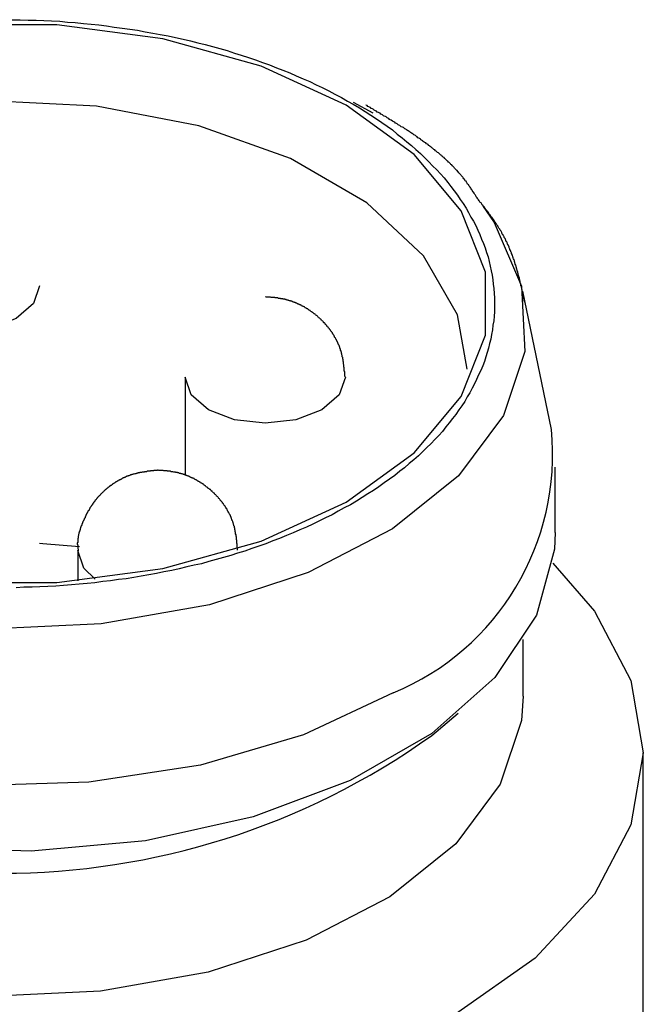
# Model space of a CAD drawing. Extents: x 7.6 to 27.1, y 2.7 to 20.5.
# Tile 135 of 136: x 24.692 to 24.845, y 20.234 to 20.476. Entities that reach past the tile are written whole.
import ezdxf

# ---------------------------------------------------------------- set-up
doc = ezdxf.new("R2010")
doc.units = 0
doc.layers.get('0').update_dxf_attribs({"linetype": 'CONTINUOUS'})

msp = doc.modelspace()

# ---------------------------------------------------------------- linework, layer by layer
at = {"color": 7, "linetype": 'CONTINUOUS'}
for p, q in [((24.7739688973, 20.4559491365), (24.7788350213, 20.4532812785)), ((24.8226586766, 20.3755089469), (24.8156398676, 20.4095065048)), ((24.7326884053, 20.388379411), (24.73268296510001, 20.3641511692)), ((24.8236101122, 20.3501425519), (24.82361372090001, 20.3662141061)), ((24.7063162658, 20.3457842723), (24.70631458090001, 20.33828046)), ((24.8157270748, 20.3099654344), (24.8157301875, 20.3238280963)), ((24.7932734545, 20.300308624), (24.799767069, 20.3057703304)), ((24.8451903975, 20.0238851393), (24.8452515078, 20.29604043))]:
    msp.add_line(p, q, dxfattribs=at)
at = {"color": 7, "linetype": 'CONTINUOUS', "flags": 128}
for points in [[(24.6744219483, 20.337884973), (24.7011699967, 20.3378809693), (24.7272474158, 20.3413139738), (24.7513465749, 20.3480118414), (24.7722590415, 20.3576387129), (24.7889361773, 20.3697118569), (24.8005417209, 20.3836258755), (24.8064937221, 20.3986830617), (24.8064937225, 20.4141283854), (24.8005417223, 20.4291873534), (24.7889361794, 20.4431048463), (24.7722590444, 20.4551829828), (24.7513465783, 20.4648161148), (24.7272474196, 20.4715211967), (24.70117000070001, 20.4749620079), (24.6744219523, 20.4749660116)], [(24.8058900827, 20.4303210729), (24.8086474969, 20.4263444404), (24.8153665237, 20.4107423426), (24.8161204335, 20.3946718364), (24.8108739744, 20.3788843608), (24.799872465, 20.3641181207), (24.7836303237, 20.351063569), (24.7629070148, 20.340331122), (24.7386715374, 20.3324226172), (24.71205711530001, 20.3277078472), (24.6843082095, 20.3264072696), (24.6567223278, 20.3285816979), (24.6305893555, 20.3341294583), (24.6071312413, 20.3427911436), (24.5874448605, 20.3541617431), (24.5724507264, 20.3677095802), (24.5628499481, 20.382801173), (24.5590914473, 20.3987308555), (24.5613509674, 20.4147537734), (24.5695228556, 20.4301207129), (24.5832250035, 20.444113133), (24.601816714, 20.4560767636), (24.6025566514, 20.4564570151)], [(24.8019655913, 20.3903262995), (24.7996068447, 20.4036669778), (24.7912684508, 20.4181987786), (24.7773516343, 20.431229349), (24.7586066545, 20.4420562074), (24.736044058, 20.4500956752), (24.71088020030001, 20.4549143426), (24.6844716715, 20.4562524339), (24.6582421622, 20.4540378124), (24.633605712, 20.4483898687), (24.6118904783, 20.4396130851), (24.594267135, 20.4281806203), (24.5816857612, 20.4147088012), (24.5748246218, 20.3999238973), (24.5739147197, 20.3856281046)], [(24.78383098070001, 20.3107708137), (24.7617635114, 20.3004553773), (24.7364629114, 20.2930152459), (24.7090349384, 20.2887755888), (24.6806783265, 20.2879216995), (24.6526323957, 20.290490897), (24.6261228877, 20.296370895), (24.6023083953, 20.3053047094), (24.582229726, 20.3169018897), (24.566764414, 20.3306555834), (24.5565883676, 20.3459646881), (24.552146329, 20.3621601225), (24.5529194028, 20.3755695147)], [(24.8236101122, 20.3501425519), (24.8234239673, 20.3460479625), (24.81898192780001, 20.3298538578), (24.8088058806, 20.3145477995), (24.7933405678, 20.3007987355), (24.7732618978, 20.289207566), (24.7494474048, 20.2802808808), (24.7229378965, 20.2744088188), (24.6948919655, 20.2718480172), (24.6665353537, 20.2727103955), (24.639107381, 20.2769582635), (24.6138067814, 20.284405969), (24.5917393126, 20.2947280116)], [(24.6969356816, 20.3475040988), (24.6977411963, 20.3474611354), (24.7067109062, 20.346734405)], [(24.82299003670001, 20.3426669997), (24.8332640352, 20.3308533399), (24.8422255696, 20.3137932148), (24.8452515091, 20.296052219), (24.8422255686, 20.2783121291), (24.8332640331, 20.2612546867), (24.8187112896, 20.2455353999), (24.7991265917, 20.2317583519)], [(24.8157270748, 20.3099654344), (24.8153049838, 20.3039786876), (24.8100910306, 20.2882890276), (24.799157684, 20.2736142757), (24.7830161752, 20.2606406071), (24.7624212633, 20.2499746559), (24.7383359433, 20.2421151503), (24.7118864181, 20.237429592), (24.6843094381, 20.2361370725), (24.6568944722, 20.2382980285), (24.6309234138, 20.2438114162), (24.60761064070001, 20.2524194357), (24.5880462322, 20.2637195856), (24.5731449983, 20.2771834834), (24.5636037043, 20.2921815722), (24.5598684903, 20.308012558), (24.5598215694, 20.310022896)]]:
    msp.add_lwpolyline(points, dxfattribs=at)
at = {"color": 8, "linetype": 'CONTINUOUS', "flags": 128}
for points in [[(24.69694989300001, 20.4108062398), (24.6969498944, 20.410801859), (24.6954514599, 20.4064521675), (24.6911842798, 20.4027651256), (24.6847979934, 20.4003020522), (24.6772648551, 20.3994379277), (24.6697317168, 20.4003043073), (24.6633454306, 20.4027692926), (24.6590782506, 20.4064576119), (24.6575798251, 20.4107970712)], [(24.7720584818, 20.3883764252), (24.77205848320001, 20.3883720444), (24.7705600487, 20.3840223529), (24.7662928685, 20.380335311), (24.7599065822, 20.3778722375), (24.7523734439, 20.3770081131), (24.7448403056, 20.3778744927), (24.7384540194, 20.380339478), (24.7341868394, 20.3840277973), (24.7326884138, 20.3883672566)], [(24.7105862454, 20.3387129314), (24.7078146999, 20.3414326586), (24.7063162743, 20.3457721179)]]:
    msp.add_lwpolyline(points, dxfattribs=at)
at = {"color": 7}
for points in [[(24.6902, 20.4762, 0), (24.6922, 20.4762, 0), (24.6941, 20.4761, 0), (24.6961, 20.4761, 0), (24.698, 20.476, 0), (24.6999, 20.4759, 0), (24.7019, 20.4758, 0), (24.7038, 20.4756, 0), (24.7057, 20.4755, 0), (24.7077, 20.4753, 0), (24.7096, 20.4751, 0), (24.7115, 20.4749, 0), (24.7134, 20.4747, 0), (24.7153, 20.4744, 0), (24.7172, 20.4741, 0), (24.7191, 20.4739, 0), (24.721, 20.4736, 0), (24.7229, 20.4732, 0), (24.7248, 20.4729, 0), (24.7266, 20.4726, 0), (24.7285, 20.4722, 0), (24.7303, 20.4718, 0), (24.7322, 20.4714, 0), (24.734, 20.471, 0), (24.7358, 20.4705, 0), (24.7376, 20.4701, 0), (24.7394, 20.4696, 0), (24.7412, 20.4691, 0), (24.743, 20.4686, 0), (24.7448, 20.468, 0), (24.7465, 20.4675, 0), (24.7483, 20.4669, 0), (24.75, 20.4663, 0), (24.7517, 20.4657, 0), (24.7534, 20.4651, 0), (24.7551, 20.4644, 0), (24.7567, 20.4638, 0), (24.7584, 20.4631, 0), (24.76, 20.4624, 0), (24.7617, 20.4617, 0), (24.7633, 20.461, 0), (24.7649, 20.4602, 0), (24.7664, 20.4595, 0), (24.768, 20.4587, 0), (24.7695, 20.4579, 0), (24.7711, 20.4571, 0), (24.7726, 20.4562, 0), (24.774, 20.4554, 0), (24.7755, 20.4545, 0), (24.7769, 20.4536, 0), (24.7783, 20.4527, 0), (24.7797, 20.4518, 0), (24.781, 20.4509, 0), (24.7823, 20.45, 0), (24.7836, 20.4491, 0), (24.7848, 20.4481, 0), (24.786, 20.4472, 0), (24.7872, 20.4462, 0), (24.7883, 20.4453, 0), (24.7894, 20.4443, 0), (24.7905, 20.4433, 0), (24.7915, 20.4423, 0), (24.7926, 20.4413, 0), (24.7935, 20.4403, 0), (24.7945, 20.4393, 0), (24.7954, 20.4383, 0), (24.7963, 20.4373, 0), (24.7972, 20.4362, 0), (24.798, 20.4352, 0), (24.7988, 20.4341, 0), (24.7996, 20.4331, 0), (24.8003, 20.432, 0), (24.801, 20.431, 0), (24.8017, 20.4299, 0), (24.8023, 20.4288, 0), (24.8029, 20.4277, 0), (24.8035, 20.4267, 0), (24.8041, 20.4256, 0), (24.8046, 20.4245, 0), (24.8051, 20.4234, 0), (24.8055, 20.4223, 0), (24.806, 20.4212, 0), (24.8064, 20.4201, 0), (24.8067, 20.419, 0), (24.8071, 20.4179, 0), (24.8074, 20.4168, 0), (24.8076, 20.4156, 0), (24.8079, 20.4145, 0), (24.8081, 20.4134, 0), (24.8083, 20.4123, 0), (24.8084, 20.4112, 0), (24.8085, 20.4101, 0), (24.8086, 20.4089, 0), (24.8087, 20.4078, 0), (24.8087, 20.4067, 0), (24.8087, 20.4056, 0), (24.8087, 20.4044, 0), (24.8086, 20.4033, 0), (24.8085, 20.4022, 0), (24.8083, 20.4011, 0), (24.8082, 20.4, 0), (24.808, 20.3988, 0), (24.8078, 20.3977, 0), (24.8075, 20.3966, 0), (24.8072, 20.3955, 0), (24.8069, 20.3944, 0), (24.8066, 20.3933, 0), (24.8062, 20.3922, 0), (24.8058, 20.3911, 0), (24.8053, 20.39, 0), (24.8048, 20.3889, 0), (24.8043, 20.3878, 0), (24.8038, 20.3867, 0), (24.8032, 20.3856, 0), (24.8026, 20.3845, 0), (24.802, 20.3835, 0), (24.8014, 20.3824, 0), (24.8007, 20.3813, 0), (24.7999, 20.3803, 0), (24.7992, 20.3792, 0), (24.7984, 20.3782, 0), (24.7976, 20.3771, 0), (24.7967, 20.3761, 0), (24.7959, 20.375, 0), (24.795, 20.374, 0), (24.794, 20.373, 0), (24.7931, 20.372, 0), (24.792, 20.371, 0), (24.791, 20.37, 0), (24.79, 20.369, 0), (24.7889, 20.368, 0), (24.7877, 20.3671, 0), (24.7866, 20.3661, 0), (24.7854, 20.3652, 0), (24.7842, 20.3642, 0), (24.7829, 20.3633, 0), (24.7816, 20.3624, 0), (24.7803, 20.3614, 0), (24.779, 20.3605, 0), (24.7776, 20.3597, 0), (24.7762, 20.3588, 0), (24.7748, 20.3579, 0), (24.7733, 20.357, 0)], [(24.8047, 20.432, 0), (24.8046, 20.4322, 0), (24.8044, 20.4324, 0), (24.8043, 20.4326, 0), (24.8042, 20.4327, 0), (24.8041, 20.4329, 0), (24.804, 20.4331, 0), (24.8039, 20.4332, 0), (24.8038, 20.4334, 0), (24.8037, 20.4336, 0), (24.8035, 20.4338, 0), (24.8034, 20.4339, 0), (24.8033, 20.4341, 0), (24.8032, 20.4343, 0), (24.8031, 20.4344, 0), (24.803, 20.4346, 0), (24.8029, 20.4348, 0), (24.8027, 20.435, 0), (24.8026, 20.4351, 0), (24.8025, 20.4353, 0), (24.8024, 20.4355, 0), (24.8023, 20.4356, 0), (24.8021, 20.4358, 0), (24.802, 20.436, 0), (24.8019, 20.4361, 0), (24.8018, 20.4363, 0), (24.8017, 20.4365, 0), (24.8015, 20.4366, 0), (24.8014, 20.4368, 0), (24.8013, 20.437, 0), (24.8012, 20.4371, 0), (24.801, 20.4373, 0), (24.8009, 20.4375, 0), (24.8008, 20.4376, 0), (24.8006, 20.4378, 0), (24.8005, 20.4379, 0), (24.8004, 20.4381, 0), (24.8002, 20.4383, 0), (24.8001, 20.4384, 0), (24.7999, 20.4386, 0), (24.7998, 20.4388, 0), (24.7997, 20.4389, 0), (24.7995, 20.4391, 0), (24.7994, 20.4392, 0), (24.7992, 20.4394, 0), (24.7991, 20.4395, 0), (24.7989, 20.4397, 0), (24.7988, 20.4399, 0), (24.7986, 20.44, 0), (24.7985, 20.4402, 0), (24.7983, 20.4403, 0), (24.7982, 20.4405, 0), (24.798, 20.4406, 0), (24.7979, 20.4408, 0), (24.7977, 20.4409, 0), (24.7976, 20.4411, 0), (24.7974, 20.4412, 0), (24.7972, 20.4414, 0), (24.7971, 20.4415, 0), (24.7969, 20.4417, 0), (24.7967, 20.4418, 0), (24.7966, 20.442, 0), (24.7964, 20.4421, 0), (24.7963, 20.4423, 0), (24.7961, 20.4424, 0), (24.7959, 20.4426, 0), (24.7957, 20.4427, 0), (24.7956, 20.4429, 0), (24.7954, 20.443, 0), (24.7952, 20.4432, 0), (24.7951, 20.4433, 0), (24.7949, 20.4435, 0), (24.7947, 20.4436, 0), (24.7945, 20.4437, 0), (24.7944, 20.4439, 0), (24.7942, 20.444, 0), (24.794, 20.4442, 0), (24.7938, 20.4443, 0), (24.7936, 20.4445, 0), (24.7935, 20.4446, 0), (24.7933, 20.4447, 0), (24.7931, 20.4449, 0), (24.7929, 20.445, 0), (24.7927, 20.4452, 0), (24.7925, 20.4453, 0), (24.7924, 20.4455, 0), (24.7922, 20.4456, 0), (24.792, 20.4457, 0), (24.7918, 20.4459, 0), (24.7916, 20.446, 0), (24.7914, 20.4461, 0), (24.7912, 20.4463, 0), (24.791, 20.4464, 0), (24.7908, 20.4466, 0), (24.7906, 20.4467, 0), (24.7905, 20.4468, 0), (24.7903, 20.447, 0), (24.7901, 20.4471, 0), (24.7899, 20.4472, 0), (24.7897, 20.4474, 0), (24.7895, 20.4475, 0), (24.7893, 20.4477, 0), (24.7891, 20.4478, 0), (24.7889, 20.4479, 0), (24.7887, 20.4481, 0), (24.7885, 20.4482, 0), (24.7883, 20.4483, 0), (24.7881, 20.4485, 0), (24.7879, 20.4486, 0), (24.7877, 20.4487, 0), (24.7875, 20.4489, 0), (24.7873, 20.449, 0), (24.7871, 20.4491, 0), (24.7869, 20.4493, 0), (24.7867, 20.4494, 0), (24.7865, 20.4495, 0), (24.7863, 20.4497, 0), (24.7861, 20.4498, 0), (24.7858, 20.4499, 0), (24.7856, 20.45, 0), (24.7854, 20.4502, 0), (24.7852, 20.4503, 0), (24.785, 20.4504, 0), (24.7848, 20.4506, 0), (24.7846, 20.4507, 0), (24.7844, 20.4508, 0), (24.7842, 20.451, 0), (24.784, 20.4511, 0), (24.7838, 20.4512, 0), (24.7836, 20.4513, 0), (24.7833, 20.4515, 0), (24.7831, 20.4516, 0), (24.7829, 20.4517, 0), (24.7827, 20.4519, 0), (24.7825, 20.452, 0), (24.7823, 20.4521, 0), (24.7821, 20.4523, 0), (24.7819, 20.4524, 0), (24.7816, 20.4525, 0), (24.7814, 20.4526, 0), (24.7812, 20.4528, 0), (24.781, 20.4529, 0), (24.7808, 20.453, 0), (24.7806, 20.4532, 0), (24.7804, 20.4533, 0), (24.7802, 20.4534, 0), (24.7799, 20.4535, 0), (24.7797, 20.4537, 0), (24.7795, 20.4538, 0), (24.7793, 20.4539, 0), (24.7791, 20.454, 0), (24.7789, 20.4542, 0), (24.7787, 20.4543, 0), (24.7784, 20.4544, 0), (24.7782, 20.4546, 0), (24.778, 20.4547, 0), (24.7778, 20.4548, 0), (24.7776, 20.4549, 0), (24.7774, 20.4551, 0), (24.7771, 20.4552, 0)], [(24.8161, 20.4068, 0), (24.8161, 20.4069, 0), (24.816, 20.4071, 0), (24.816, 20.4073, 0), (24.816, 20.4074, 0), (24.8159, 20.4076, 0), (24.8159, 20.4078, 0), (24.8159, 20.4079, 0), (24.8158, 20.4081, 0), (24.8158, 20.4083, 0), (24.8158, 20.4084, 0), (24.8157, 20.4086, 0), (24.8157, 20.4088, 0), (24.8156, 20.4089, 0), (24.8156, 20.4091, 0), (24.8156, 20.4093, 0), (24.8155, 20.4094, 0), (24.8155, 20.4096, 0), (24.8155, 20.4098, 0), (24.8154, 20.4099, 0), (24.8154, 20.4101, 0), (24.8154, 20.4103, 0), (24.8153, 20.4104, 0), (24.8153, 20.4106, 0), (24.8152, 20.4108, 0), (24.8152, 20.4109, 0), (24.8152, 20.4111, 0), (24.8151, 20.4113, 0), (24.8151, 20.4114, 0), (24.815, 20.4116, 0), (24.815, 20.4118, 0), (24.815, 20.4119, 0), (24.8149, 20.4121, 0), (24.8149, 20.4123, 0), (24.8148, 20.4124, 0), (24.8148, 20.4126, 0), (24.8148, 20.4128, 0), (24.8147, 20.4129, 0), (24.8147, 20.4131, 0), (24.8146, 20.4133, 0), (24.8146, 20.4134, 0), (24.8145, 20.4136, 0), (24.8145, 20.4138, 0), (24.8144, 20.4139, 0), (24.8144, 20.4141, 0), (24.8144, 20.4143, 0), (24.8143, 20.4144, 0), (24.8143, 20.4146, 0), (24.8142, 20.4148, 0), (24.8142, 20.4149, 0), (24.8141, 20.4151, 0), (24.8141, 20.4153, 0), (24.814, 20.4154, 0), (24.814, 20.4156, 0), (24.8139, 20.4158, 0), (24.8139, 20.4159, 0), (24.8138, 20.4161, 0), (24.8138, 20.4162, 0), (24.8137, 20.4164, 0), (24.8137, 20.4166, 0), (24.8136, 20.4167, 0), (24.8136, 20.4169, 0), (24.8135, 20.4171, 0), (24.8135, 20.4172, 0), (24.8134, 20.4174, 0), (24.8133, 20.4176, 0), (24.8133, 20.4177, 0), (24.8132, 20.4179, 0), (24.8132, 20.418, 0), (24.8131, 20.4182, 0), (24.813, 20.4184, 0), (24.813, 20.4185, 0), (24.8129, 20.4187, 0), (24.8129, 20.4189, 0), (24.8128, 20.419, 0), (24.8127, 20.4192, 0), (24.8127, 20.4193, 0), (24.8126, 20.4195, 0), (24.8125, 20.4197, 0), (24.8125, 20.4198, 0), (24.8124, 20.42, 0), (24.8123, 20.4201, 0), (24.8123, 20.4203, 0), (24.8122, 20.4205, 0), (24.8121, 20.4206, 0), (24.8121, 20.4208, 0), (24.812, 20.4209, 0), (24.8119, 20.4211, 0), (24.8118, 20.4213, 0), (24.8118, 20.4214, 0), (24.8117, 20.4216, 0), (24.8116, 20.4217, 0), (24.8115, 20.4219, 0), (24.8115, 20.422, 0), (24.8114, 20.4222, 0), (24.8113, 20.4224, 0), (24.8112, 20.4225, 0), (24.8111, 20.4227, 0), (24.8111, 20.4228, 0), (24.811, 20.423, 0), (24.8109, 20.4231, 0), (24.8108, 20.4233, 0), (24.8107, 20.4234, 0), (24.8106, 20.4236, 0), (24.8105, 20.4238, 0), (24.8105, 20.4239, 0), (24.8104, 20.4241, 0), (24.8103, 20.4242, 0), (24.8102, 20.4244, 0), (24.8101, 20.4245, 0), (24.81, 20.4247, 0), (24.8099, 20.4248, 0), (24.8098, 20.425, 0), (24.8097, 20.4251, 0), (24.8096, 20.4253, 0), (24.8095, 20.4255, 0), (24.8094, 20.4256, 0), (24.8093, 20.4258, 0), (24.8092, 20.4259, 0), (24.8091, 20.4261, 0), (24.809, 20.4262, 0), (24.8089, 20.4264, 0), (24.8088, 20.4265, 0), (24.8087, 20.4267, 0), (24.8086, 20.4268, 0), (24.8085, 20.427, 0), (24.8084, 20.4271, 0), (24.8083, 20.4273, 0), (24.8082, 20.4274, 0), (24.8081, 20.4276, 0), (24.808, 20.4277, 0), (24.8078, 20.4279, 0), (24.8077, 20.428, 0), (24.8076, 20.4282, 0), (24.8075, 20.4283, 0), (24.8074, 20.4285, 0), (24.8073, 20.4286, 0), (24.8072, 20.4288, 0), (24.8071, 20.4289, 0), (24.807, 20.4291, 0), (24.8068, 20.4292, 0), (24.8067, 20.4294, 0), (24.8066, 20.4295, 0), (24.8065, 20.4297, 0), (24.8064, 20.4298, 0), (24.8063, 20.43, 0), (24.8062, 20.4301, 0), (24.8061, 20.4303, 0), (24.8059, 20.4304, 0), (24.8058, 20.4306, 0), (24.8057, 20.4307, 0), (24.8056, 20.4309, 0), (24.8055, 20.431, 0), (24.8054, 20.4312, 0), (24.8052, 20.4313, 0), (24.8051, 20.4314, 0), (24.805, 20.4316, 0), (24.8049, 20.4317, 0), (24.8048, 20.4319, 0), (24.8047, 20.432, 0)], [(24.772, 20.3884, 0), (24.772, 20.3885, 0), (24.7719, 20.3886, 0), (24.7719, 20.3887, 0), (24.7719, 20.3889, 0), (24.7719, 20.389, 0), (24.7719, 20.3891, 0), (24.7719, 20.3892, 0), (24.7719, 20.3894, 0), (24.7719, 20.3895, 0), (24.7719, 20.3896, 0), (24.7719, 20.3897, 0), (24.7718, 20.3898, 0), (24.7718, 20.39, 0), (24.7718, 20.3901, 0), (24.7718, 20.3902, 0), (24.7718, 20.3903, 0), (24.7718, 20.3904, 0), (24.7718, 20.3906, 0), (24.7718, 20.3907, 0), (24.7717, 20.3908, 0), (24.7717, 20.3909, 0), (24.7717, 20.391, 0), (24.7717, 20.3912, 0), (24.7717, 20.3913, 0), (24.7717, 20.3914, 0), (24.7716, 20.3915, 0), (24.7716, 20.3916, 0), (24.7716, 20.3918, 0), (24.7716, 20.3919, 0), (24.7716, 20.392, 0), (24.7716, 20.3921, 0), (24.7715, 20.3922, 0), (24.7715, 20.3924, 0), (24.7715, 20.3925, 0), (24.7715, 20.3926, 0), (24.7715, 20.3927, 0), (24.7714, 20.3928, 0), (24.7714, 20.393, 0), (24.7714, 20.3931, 0), (24.7714, 20.3932, 0), (24.7713, 20.3933, 0), (24.7713, 20.3934, 0), (24.7713, 20.3935, 0), (24.7713, 20.3937, 0), (24.7712, 20.3938, 0), (24.7712, 20.3939, 0), (24.7712, 20.394, 0), (24.7712, 20.3941, 0), (24.7711, 20.3942, 0), (24.7711, 20.3944, 0), (24.7711, 20.3945, 0), (24.771, 20.3946, 0), (24.771, 20.3947, 0), (24.771, 20.3948, 0), (24.7709, 20.3949, 0), (24.7709, 20.395, 0), (24.7709, 20.3952, 0), (24.7708, 20.3953, 0), (24.7708, 20.3954, 0), (24.7707, 20.3955, 0), (24.7707, 20.3956, 0), (24.7707, 20.3957, 0), (24.7706, 20.3958, 0), (24.7706, 20.396, 0), (24.7705, 20.3961, 0), (24.7705, 20.3962, 0), (24.7704, 20.3963, 0), (24.7704, 20.3964, 0), (24.7703, 20.3965, 0), (24.7703, 20.3966, 0), (24.7702, 20.3967, 0), (24.7702, 20.3968, 0), (24.7701, 20.397, 0), (24.7701, 20.3971, 0), (24.77, 20.3972, 0), (24.77, 20.3973, 0), (24.7699, 20.3974, 0), (24.7699, 20.3975, 0), (24.7698, 20.3976, 0), (24.7697, 20.3977, 0), (24.7697, 20.3978, 0), (24.7696, 20.3979, 0), (24.7696, 20.398, 0), (24.7695, 20.3981, 0), (24.7694, 20.3982, 0), (24.7694, 20.3983, 0), (24.7693, 20.3984, 0), (24.7693, 20.3986, 0), (24.7692, 20.3987, 0), (24.7691, 20.3988, 0), (24.7691, 20.3989, 0), (24.769, 20.399, 0), (24.7689, 20.3991, 0), (24.7689, 20.3992, 0), (24.7688, 20.3993, 0), (24.7687, 20.3994, 0), (24.7687, 20.3995, 0), (24.7686, 20.3996, 0), (24.7685, 20.3997, 0), (24.7684, 20.3998, 0), (24.7684, 20.3999, 0), (24.7683, 20.4, 0), (24.7682, 20.4001, 0), (24.7682, 20.4002, 0), (24.7681, 20.4003, 0), (24.768, 20.4004, 0), (24.7679, 20.4004, 0), (24.7679, 20.4005, 0), (24.7678, 20.4006, 0), (24.7677, 20.4007, 0), (24.7676, 20.4008, 0), (24.7675, 20.4009, 0), (24.7675, 20.401, 0), (24.7674, 20.4011, 0), (24.7673, 20.4012, 0), (24.7672, 20.4013, 0), (24.7671, 20.4014, 0), (24.7671, 20.4015, 0), (24.767, 20.4016, 0), (24.7669, 20.4017, 0), (24.7668, 20.4017, 0), (24.7667, 20.4018, 0), (24.7667, 20.4019, 0), (24.7666, 20.402, 0), (24.7665, 20.4021, 0), (24.7664, 20.4022, 0), (24.7663, 20.4023, 0), (24.7662, 20.4023, 0), (24.7661, 20.4024, 0), (24.7661, 20.4025, 0), (24.766, 20.4026, 0), (24.7659, 20.4027, 0), (24.7658, 20.4028, 0), (24.7657, 20.4028, 0), (24.7656, 20.4029, 0), (24.7655, 20.403, 0), (24.7654, 20.4031, 0), (24.7653, 20.4032, 0), (24.7652, 20.4033, 0), (24.7652, 20.4033, 0), (24.7651, 20.4034, 0), (24.765, 20.4035, 0), (24.7649, 20.4036, 0), (24.7648, 20.4036, 0), (24.7647, 20.4037, 0), (24.7646, 20.4038, 0), (24.7645, 20.4039, 0), (24.7644, 20.4039, 0), (24.7643, 20.404, 0), (24.7642, 20.4041, 0), (24.7641, 20.4042, 0), (24.764, 20.4042, 0), (24.7639, 20.4043, 0), (24.7638, 20.4044, 0), (24.7637, 20.4044, 0), (24.7636, 20.4045, 0), (24.7635, 20.4046, 0), (24.7634, 20.4047, 0), (24.7633, 20.4047, 0), (24.7632, 20.4048, 0), (24.7631, 20.4049, 0), (24.763, 20.4049, 0), (24.7629, 20.405, 0), (24.7628, 20.4051, 0), (24.7627, 20.4051, 0), (24.7626, 20.4052, 0), (24.7625, 20.4052, 0), (24.7624, 20.4053, 0), (24.7623, 20.4054, 0), (24.7622, 20.4054, 0), (24.7621, 20.4055, 0), (24.762, 20.4056, 0), (24.7619, 20.4056, 0), (24.7618, 20.4057, 0), (24.7617, 20.4057, 0), (24.7616, 20.4058, 0), (24.7615, 20.4058, 0), (24.7613, 20.4059, 0), (24.7612, 20.406, 0), (24.7611, 20.406, 0), (24.761, 20.4061, 0), (24.7609, 20.4061, 0), (24.7608, 20.4062, 0), (24.7607, 20.4062, 0), (24.7606, 20.4063, 0), (24.7605, 20.4063, 0), (24.7604, 20.4064, 0), (24.7603, 20.4064, 0), (24.7601, 20.4065, 0), (24.76, 20.4065, 0), (24.7599, 20.4066, 0), (24.7598, 20.4066, 0), (24.7597, 20.4067, 0), (24.7596, 20.4067, 0), (24.7595, 20.4068, 0), (24.7594, 20.4068, 0), (24.7592, 20.4068, 0), (24.7591, 20.4069, 0), (24.759, 20.4069, 0), (24.7589, 20.407, 0), (24.7588, 20.407, 0), (24.7587, 20.407, 0), (24.7586, 20.4071, 0), (24.7584, 20.4071, 0), (24.7583, 20.4071, 0), (24.7582, 20.4072, 0), (24.7581, 20.4072, 0), (24.758, 20.4073, 0), (24.7579, 20.4073, 0), (24.7578, 20.4073, 0), (24.7576, 20.4073, 0), (24.7575, 20.4074, 0), (24.7574, 20.4074, 0), (24.7573, 20.4074, 0), (24.7572, 20.4075, 0), (24.7571, 20.4075, 0), (24.7569, 20.4075, 0), (24.7568, 20.4075, 0), (24.7567, 20.4076, 0), (24.7566, 20.4076, 0), (24.7565, 20.4076, 0), (24.7563, 20.4076, 0), (24.7562, 20.4076, 0), (24.7561, 20.4077, 0), (24.756, 20.4077, 0), (24.7559, 20.4077, 0), (24.7557, 20.4077, 0), (24.7556, 20.4077, 0), (24.7555, 20.4078, 0), (24.7554, 20.4078, 0), (24.7553, 20.4078, 0), (24.7552, 20.4078, 0), (24.755, 20.4078, 0), (24.7549, 20.4078, 0), (24.7548, 20.4078, 0), (24.7547, 20.4079, 0), (24.7546, 20.4079, 0), (24.7544, 20.4079, 0), (24.7543, 20.4079, 0), (24.7542, 20.4079, 0), (24.7541, 20.4079, 0), (24.7539, 20.4079, 0), (24.7538, 20.4079, 0), (24.7537, 20.408, 0), (24.7536, 20.408, 0), (24.7535, 20.408, 0), (24.7533, 20.408, 0), (24.7532, 20.408, 0), (24.7531, 20.408, 0), (24.753, 20.408, 0), (24.7529, 20.408, 0), (24.7527, 20.408, 0), (24.7526, 20.408, 0), (24.7525, 20.4081, 0), (24.7524, 20.4081, 0)], [(24.726, 20.3655, 0), (24.7259, 20.3655, 0), (24.7258, 20.3654, 0), (24.7257, 20.3654, 0), (24.7256, 20.3654, 0), (24.7255, 20.3654, 0), (24.7254, 20.3654, 0), (24.7252, 20.3654, 0), (24.7251, 20.3654, 0), (24.725, 20.3654, 0), (24.7249, 20.3653, 0), (24.7248, 20.3653, 0), (24.7247, 20.3653, 0), (24.7246, 20.3653, 0), (24.7245, 20.3653, 0), (24.7244, 20.3653, 0), (24.7243, 20.3653, 0), (24.7242, 20.3653, 0), (24.7241, 20.3652, 0), (24.724, 20.3652, 0), (24.7238, 20.3652, 0), (24.7237, 20.3652, 0), (24.7236, 20.3652, 0), (24.7235, 20.3652, 0), (24.7234, 20.3652, 0), (24.7233, 20.3651, 0), (24.7232, 20.3651, 0), (24.7231, 20.3651, 0), (24.723, 20.3651, 0), (24.7229, 20.3651, 0), (24.7228, 20.3651, 0), (24.7227, 20.3651, 0), (24.7226, 20.365, 0), (24.7225, 20.365, 0), (24.7223, 20.365, 0), (24.7222, 20.365, 0), (24.7221, 20.365, 0), (24.722, 20.3649, 0), (24.7219, 20.3649, 0), (24.7218, 20.3649, 0), (24.7217, 20.3649, 0), (24.7216, 20.3649, 0), (24.7215, 20.3648, 0), (24.7214, 20.3648, 0), (24.7213, 20.3648, 0), (24.7212, 20.3648, 0), (24.7211, 20.3648, 0), (24.721, 20.3647, 0), (24.7209, 20.3647, 0), (24.7208, 20.3647, 0), (24.7207, 20.3647, 0), (24.7206, 20.3646, 0), (24.7205, 20.3646, 0), (24.7204, 20.3646, 0), (24.7203, 20.3646, 0), (24.7201, 20.3645, 0), (24.72, 20.3645, 0), (24.7199, 20.3645, 0), (24.7198, 20.3644, 0), (24.7197, 20.3644, 0), (24.7196, 20.3644, 0), (24.7195, 20.3643, 0), (24.7194, 20.3643, 0), (24.7193, 20.3643, 0), (24.7192, 20.3642, 0), (24.7191, 20.3642, 0), (24.719, 20.3642, 0), (24.7189, 20.3641, 0), (24.7188, 20.3641, 0), (24.7187, 20.3641, 0), (24.7186, 20.364, 0), (24.7185, 20.364, 0), (24.7184, 20.364, 0), (24.7183, 20.3639, 0), (24.7182, 20.3639, 0), (24.7181, 20.3638, 0), (24.718, 20.3638, 0), (24.7179, 20.3637, 0), (24.7178, 20.3637, 0), (24.7177, 20.3637, 0), (24.7176, 20.3636, 0), (24.7175, 20.3636, 0), (24.7174, 20.3635, 0), (24.7173, 20.3635, 0), (24.7173, 20.3634, 0), (24.7172, 20.3634, 0), (24.7171, 20.3633, 0), (24.717, 20.3633, 0), (24.7169, 20.3632, 0), (24.7168, 20.3632, 0), (24.7167, 20.3631, 0), (24.7166, 20.3631, 0), (24.7165, 20.363, 0), (24.7164, 20.363, 0), (24.7163, 20.3629, 0), (24.7162, 20.3629, 0), (24.7161, 20.3628, 0), (24.716, 20.3628, 0), (24.7159, 20.3627, 0), (24.7158, 20.3626, 0), (24.7157, 20.3626, 0), (24.7157, 20.3625, 0), (24.7156, 20.3625, 0), (24.7155, 20.3624, 0), (24.7154, 20.3624, 0), (24.7153, 20.3623, 0), (24.7152, 20.3622, 0), (24.7151, 20.3622, 0), (24.715, 20.3621, 0), (24.7149, 20.3621, 0), (24.7148, 20.362, 0), (24.7148, 20.3619, 0), (24.7147, 20.3619, 0), (24.7146, 20.3618, 0), (24.7145, 20.3617, 0), (24.7144, 20.3617, 0), (24.7143, 20.3616, 0), (24.7142, 20.3616, 0), (24.7141, 20.3615, 0), (24.7141, 20.3614, 0), (24.714, 20.3614, 0), (24.7139, 20.3613, 0), (24.7138, 20.3612, 0), (24.7137, 20.3612, 0), (24.7136, 20.3611, 0), (24.7135, 20.361, 0), (24.7135, 20.361, 0), (24.7134, 20.3609, 0), (24.7133, 20.3608, 0), (24.7132, 20.3607, 0), (24.7131, 20.3607, 0), (24.713, 20.3606, 0), (24.713, 20.3605, 0), (24.7129, 20.3605, 0), (24.7128, 20.3604, 0), (24.7127, 20.3603, 0), (24.7126, 20.3602, 0), (24.7126, 20.3602, 0), (24.7125, 20.3601, 0), (24.7124, 20.36, 0), (24.7123, 20.3599, 0), (24.7123, 20.3599, 0), (24.7122, 20.3598, 0), (24.7121, 20.3597, 0), (24.712, 20.3596, 0), (24.7119, 20.3596, 0), (24.7119, 20.3595, 0), (24.7118, 20.3594, 0), (24.7117, 20.3593, 0), (24.7117, 20.3593, 0), (24.7116, 20.3592, 0), (24.7115, 20.3591, 0), (24.7114, 20.359, 0), (24.7114, 20.3589, 0), (24.7113, 20.3589, 0), (24.7112, 20.3588, 0), (24.7112, 20.3587, 0), (24.7111, 20.3586, 0), (24.711, 20.3585, 0), (24.7109, 20.3585, 0), (24.7109, 20.3584, 0), (24.7108, 20.3583, 0), (24.7107, 20.3582, 0), (24.7107, 20.3581, 0), (24.7106, 20.358, 0), (24.7105, 20.358, 0), (24.7105, 20.3579, 0), (24.7104, 20.3578, 0), (24.7104, 20.3577, 0), (24.7103, 20.3576, 0), (24.7102, 20.3575, 0), (24.7102, 20.3574, 0), (24.7101, 20.3574, 0), (24.71, 20.3573, 0), (24.71, 20.3572, 0), (24.7099, 20.3571, 0), (24.7099, 20.357, 0), (24.7098, 20.3569, 0), (24.7097, 20.3568, 0), (24.7097, 20.3567, 0), (24.7096, 20.3566, 0), (24.7096, 20.3566, 0), (24.7095, 20.3565, 0), (24.7094, 20.3564, 0), (24.7094, 20.3563, 0), (24.7093, 20.3562, 0), (24.7093, 20.3561, 0), (24.7092, 20.356, 0), (24.7092, 20.3559, 0), (24.7091, 20.3558, 0), (24.7091, 20.3557, 0), (24.709, 20.3556, 0), (24.709, 20.3555, 0), (24.7089, 20.3555, 0), (24.7088, 20.3554, 0), (24.7088, 20.3553, 0), (24.7087, 20.3552, 0), (24.7087, 20.3551, 0), (24.7086, 20.355, 0), (24.7086, 20.3549, 0), (24.7085, 20.3548, 0), (24.7085, 20.3547, 0), (24.7084, 20.3546, 0), (24.7084, 20.3545, 0), (24.7083, 20.3544, 0), (24.7083, 20.3543, 0), (24.7082, 20.3542, 0), (24.7082, 20.3541, 0), (24.7081, 20.354, 0), (24.7081, 20.3539, 0), (24.7081, 20.3538, 0), (24.708, 20.3537, 0), (24.708, 20.3536, 0), (24.7079, 20.3535, 0), (24.7079, 20.3534, 0), (24.7078, 20.3533, 0), (24.7078, 20.3532, 0), (24.7077, 20.3531, 0), (24.7077, 20.353, 0), (24.7076, 20.3529, 0), (24.7076, 20.3528, 0), (24.7076, 20.3527, 0), (24.7075, 20.3526, 0), (24.7075, 20.3525, 0), (24.7074, 20.3524, 0), (24.7074, 20.3523, 0), (24.7073, 20.3522, 0), (24.7073, 20.3521, 0), (24.7073, 20.352, 0), (24.7072, 20.3519, 0), (24.7072, 20.3518, 0), (24.7071, 20.3517, 0), (24.7071, 20.3516, 0), (24.7071, 20.3515, 0), (24.707, 20.3514, 0), (24.707, 20.3513, 0), (24.707, 20.3512, 0), (24.7069, 20.3511, 0), (24.7069, 20.351, 0), (24.7069, 20.3508, 0), (24.7068, 20.3507, 0), (24.7068, 20.3506, 0), (24.7068, 20.3505, 0), (24.7067, 20.3504, 0), (24.7067, 20.3503, 0), (24.7067, 20.3502, 0), (24.7066, 20.3501, 0), (24.7066, 20.35, 0), (24.7066, 20.3499, 0), (24.7066, 20.3498, 0), (24.7065, 20.3497, 0), (24.7065, 20.3496, 0), (24.7065, 20.3495, 0), (24.7065, 20.3494, 0), (24.7064, 20.3493, 0), (24.7064, 20.3492, 0), (24.7064, 20.349, 0), (24.7064, 20.3489, 0), (24.7064, 20.3488, 0), (24.7063, 20.3487, 0), (24.7063, 20.3486, 0), (24.7063, 20.3485, 0), (24.7063, 20.3484, 0), (24.7063, 20.3483, 0), (24.7063, 20.3482, 0), (24.7063, 20.3481, 0), (24.7063, 20.348, 0), (24.7063, 20.3479, 0), (24.7063, 20.3478, 0), (24.7063, 20.3477, 0), (24.7062, 20.3476, 0), (24.7062, 20.3474, 0), (24.7062, 20.3473, 0), (24.7062, 20.3472, 0), (24.7063, 20.3471, 0), (24.7063, 20.347, 0), (24.7063, 20.3469, 0), (24.7063, 20.3468, 0), (24.7063, 20.3467, 0), (24.7063, 20.3466, 0), (24.7063, 20.3465, 0), (24.7063, 20.3464, 0), (24.7063, 20.3463, 0), (24.7063, 20.3462, 0), (24.7064, 20.3461, 0), (24.7064, 20.346, 0), (24.7064, 20.3459, 0), (24.7064, 20.3457, 0)], [(24.7456, 20.3458, 0), (24.7456, 20.3459, 0), (24.7456, 20.346, 0), (24.7456, 20.3461, 0), (24.7456, 20.3463, 0), (24.7455, 20.3464, 0), (24.7455, 20.3465, 0), (24.7455, 20.3466, 0), (24.7455, 20.3468, 0), (24.7455, 20.3469, 0), (24.7455, 20.347, 0), (24.7455, 20.3471, 0), (24.7455, 20.3472, 0), (24.7455, 20.3474, 0), (24.7454, 20.3475, 0), (24.7454, 20.3476, 0), (24.7454, 20.3477, 0), (24.7454, 20.3478, 0), (24.7454, 20.348, 0), (24.7454, 20.3481, 0), (24.7454, 20.3482, 0), (24.7454, 20.3483, 0), (24.7453, 20.3484, 0), (24.7453, 20.3486, 0), (24.7453, 20.3487, 0), (24.7453, 20.3488, 0), (24.7453, 20.3489, 0), (24.7453, 20.3491, 0), (24.7452, 20.3492, 0), (24.7452, 20.3493, 0), (24.7452, 20.3494, 0), (24.7452, 20.3495, 0), (24.7452, 20.3496, 0), (24.7451, 20.3498, 0), (24.7451, 20.3499, 0), (24.7451, 20.35, 0), (24.7451, 20.3501, 0), (24.7451, 20.3502, 0), (24.745, 20.3504, 0), (24.745, 20.3505, 0), (24.745, 20.3506, 0), (24.745, 20.3507, 0), (24.7449, 20.3508, 0), (24.7449, 20.3509, 0), (24.7449, 20.3511, 0), (24.7449, 20.3512, 0), (24.7448, 20.3513, 0), (24.7448, 20.3514, 0), (24.7448, 20.3515, 0), (24.7448, 20.3516, 0), (24.7447, 20.3518, 0), (24.7447, 20.3519, 0), (24.7447, 20.352, 0), (24.7446, 20.3521, 0), (24.7446, 20.3522, 0), (24.7446, 20.3523, 0), (24.7445, 20.3525, 0), (24.7445, 20.3526, 0), (24.7444, 20.3527, 0), (24.7444, 20.3528, 0), (24.7444, 20.3529, 0), (24.7443, 20.353, 0), (24.7443, 20.3531, 0), (24.7442, 20.3532, 0), (24.7442, 20.3534, 0), (24.7441, 20.3535, 0), (24.7441, 20.3536, 0), (24.7441, 20.3537, 0), (24.744, 20.3538, 0), (24.744, 20.3539, 0), (24.7439, 20.354, 0), (24.7439, 20.3541, 0), (24.7438, 20.3542, 0), (24.7438, 20.3544, 0), (24.7437, 20.3545, 0), (24.7437, 20.3546, 0), (24.7436, 20.3547, 0), (24.7435, 20.3548, 0), (24.7435, 20.3549, 0), (24.7434, 20.355, 0), (24.7434, 20.3551, 0), (24.7433, 20.3552, 0), (24.7433, 20.3553, 0), (24.7432, 20.3554, 0), (24.7431, 20.3555, 0), (24.7431, 20.3556, 0), (24.743, 20.3557, 0), (24.743, 20.3559, 0), (24.7429, 20.356, 0), (24.7428, 20.3561, 0), (24.7428, 20.3562, 0), (24.7427, 20.3563, 0), (24.7426, 20.3564, 0), (24.7426, 20.3565, 0), (24.7425, 20.3566, 0), (24.7424, 20.3567, 0), (24.7424, 20.3568, 0), (24.7423, 20.3569, 0), (24.7422, 20.357, 0), (24.7421, 20.3571, 0), (24.7421, 20.3572, 0), (24.742, 20.3573, 0), (24.7419, 20.3574, 0), (24.7419, 20.3575, 0), (24.7418, 20.3576, 0), (24.7417, 20.3577, 0), (24.7416, 20.3578, 0), (24.7416, 20.3579, 0), (24.7415, 20.3579, 0), (24.7414, 20.358, 0), (24.7413, 20.3581, 0), (24.7413, 20.3582, 0), (24.7412, 20.3583, 0), (24.7411, 20.3584, 0), (24.741, 20.3585, 0), (24.7409, 20.3586, 0), (24.7409, 20.3587, 0), (24.7408, 20.3588, 0), (24.7407, 20.3589, 0), (24.7406, 20.359, 0), (24.7405, 20.3591, 0), (24.7404, 20.3591, 0), (24.7404, 20.3592, 0), (24.7403, 20.3593, 0), (24.7402, 20.3594, 0), (24.7401, 20.3595, 0), (24.74, 20.3596, 0), (24.7399, 20.3597, 0), (24.7399, 20.3598, 0), (24.7398, 20.3598, 0), (24.7397, 20.3599, 0), (24.7396, 20.36, 0), (24.7395, 20.3601, 0), (24.7394, 20.3602, 0), (24.7393, 20.3603, 0), (24.7392, 20.3603, 0), (24.7391, 20.3604, 0), (24.7391, 20.3605, 0), (24.739, 20.3606, 0), (24.7389, 20.3607, 0), (24.7388, 20.3607, 0), (24.7387, 20.3608, 0), (24.7386, 20.3609, 0), (24.7385, 20.361, 0), (24.7384, 20.361, 0), (24.7383, 20.3611, 0), (24.7382, 20.3612, 0), (24.7381, 20.3613, 0), (24.738, 20.3613, 0), (24.7379, 20.3614, 0), (24.7378, 20.3615, 0), (24.7377, 20.3616, 0), (24.7376, 20.3616, 0), (24.7375, 20.3617, 0), (24.7374, 20.3618, 0), (24.7374, 20.3619, 0), (24.7373, 20.3619, 0), (24.7372, 20.362, 0), (24.7371, 20.3621, 0), (24.737, 20.3621, 0), (24.7369, 20.3622, 0), (24.7368, 20.3623, 0), (24.7367, 20.3623, 0), (24.7365, 20.3624, 0), (24.7364, 20.3625, 0), (24.7363, 20.3625, 0), (24.7362, 20.3626, 0), (24.7361, 20.3627, 0), (24.736, 20.3627, 0), (24.7359, 20.3628, 0), (24.7358, 20.3628, 0), (24.7357, 20.3629, 0), (24.7356, 20.363, 0), (24.7355, 20.363, 0), (24.7354, 20.3631, 0), (24.7353, 20.3631, 0), (24.7352, 20.3632, 0), (24.7351, 20.3632, 0), (24.735, 20.3633, 0), (24.7349, 20.3634, 0), (24.7348, 20.3634, 0), (24.7347, 20.3635, 0), (24.7345, 20.3635, 0), (24.7344, 20.3636, 0), (24.7343, 20.3636, 0), (24.7342, 20.3637, 0), (24.7341, 20.3637, 0), (24.734, 20.3638, 0), (24.7339, 20.3638, 0), (24.7338, 20.3639, 0), (24.7337, 20.3639, 0), (24.7336, 20.364, 0), (24.7334, 20.364, 0), (24.7333, 20.3641, 0), (24.7332, 20.3641, 0), (24.7331, 20.3642, 0), (24.733, 20.3642, 0), (24.7329, 20.3642, 0), (24.7328, 20.3643, 0), (24.7326, 20.3643, 0), (24.7325, 20.3644, 0), (24.7324, 20.3644, 0), (24.7323, 20.3644, 0), (24.7322, 20.3645, 0), (24.7321, 20.3645, 0), (24.732, 20.3646, 0), (24.7318, 20.3646, 0), (24.7317, 20.3646, 0), (24.7316, 20.3647, 0), (24.7315, 20.3647, 0), (24.7314, 20.3647, 0), (24.7313, 20.3647, 0), (24.7311, 20.3648, 0), (24.731, 20.3648, 0), (24.7309, 20.3648, 0), (24.7308, 20.3649, 0), (24.7307, 20.3649, 0), (24.7306, 20.3649, 0), (24.7304, 20.3649, 0), (24.7303, 20.365, 0), (24.7302, 20.365, 0), (24.7301, 20.365, 0), (24.73, 20.365, 0), (24.7299, 20.365, 0), (24.7297, 20.3651, 0), (24.7296, 20.3651, 0), (24.7295, 20.3651, 0), (24.7294, 20.3651, 0), (24.7293, 20.3651, 0), (24.7291, 20.3652, 0), (24.729, 20.3652, 0), (24.7289, 20.3652, 0), (24.7288, 20.3652, 0), (24.7287, 20.3652, 0), (24.7285, 20.3652, 0), (24.7284, 20.3652, 0), (24.7283, 20.3653, 0), (24.7282, 20.3653, 0), (24.7281, 20.3653, 0), (24.7279, 20.3653, 0), (24.7278, 20.3653, 0), (24.7277, 20.3653, 0), (24.7276, 20.3653, 0), (24.7275, 20.3653, 0), (24.7273, 20.3654, 0), (24.7272, 20.3654, 0), (24.7271, 20.3654, 0), (24.727, 20.3654, 0), (24.7269, 20.3654, 0), (24.7267, 20.3654, 0), (24.7266, 20.3654, 0), (24.7265, 20.3654, 0), (24.7264, 20.3654, 0), (24.7262, 20.3654, 0), (24.7261, 20.3655, 0), (24.726, 20.3655, 0)], [(24.7733, 20.357, 0), (24.7718, 20.3562, 0), (24.7703, 20.3554, 0), (24.7688, 20.3545, 0), (24.7672, 20.3538, 0), (24.7657, 20.353, 0), (24.7641, 20.3522, 0), (24.7625, 20.3515, 0), (24.7609, 20.3508, 0), (24.7592, 20.3501, 0), (24.7576, 20.3494, 0), (24.7559, 20.3487, 0), (24.7542, 20.3481, 0), (24.7525, 20.3474, 0), (24.7508, 20.3468, 0), (24.7491, 20.3462, 0), (24.7474, 20.3456, 0), (24.7456, 20.3451, 0), (24.7439, 20.3445, 0), (24.7421, 20.344, 0), (24.7403, 20.3435, 0), (24.7385, 20.343, 0), (24.7367, 20.3425, 0), (24.7349, 20.3421, 0), (24.7331, 20.3417, 0), (24.7312, 20.3412, 0), (24.7294, 20.3408, 0), (24.7275, 20.3405, 0), (24.7257, 20.3401, 0), (24.7238, 20.3398, 0), (24.7219, 20.3394, 0), (24.7201, 20.3391, 0), (24.7182, 20.3388, 0), (24.7163, 20.3386, 0), (24.7144, 20.3383, 0), (24.7125, 20.3381, 0), (24.7105, 20.3378, 0), (24.7086, 20.3376, 0), (24.7067, 20.3375, 0), (24.7048, 20.3373, 0), (24.7028, 20.3371, 0), (24.7009, 20.337, 0), (24.699, 20.3369, 0), (24.697, 20.3368, 0), (24.6951, 20.3367, 0), (24.6931, 20.3367, 0), (24.6912, 20.3366, 0)]]:
    msp.add_polyline3d(points, dxfattribs=at)
at = {"color": 7, "linetype": 'CONTINUOUS'}
for centre, radius, start, end in [((24.7596424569, 20.3692910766), 0.0633222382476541, 292.4570632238, 5.635188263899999), ((24.6878052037, 20.4475255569), 0.1810977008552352, 234.3559329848, 305.6183363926)]:
    msp.add_arc(centre, radius, start, end, dxfattribs=at)

doc.saveas('drawing.dxf')
